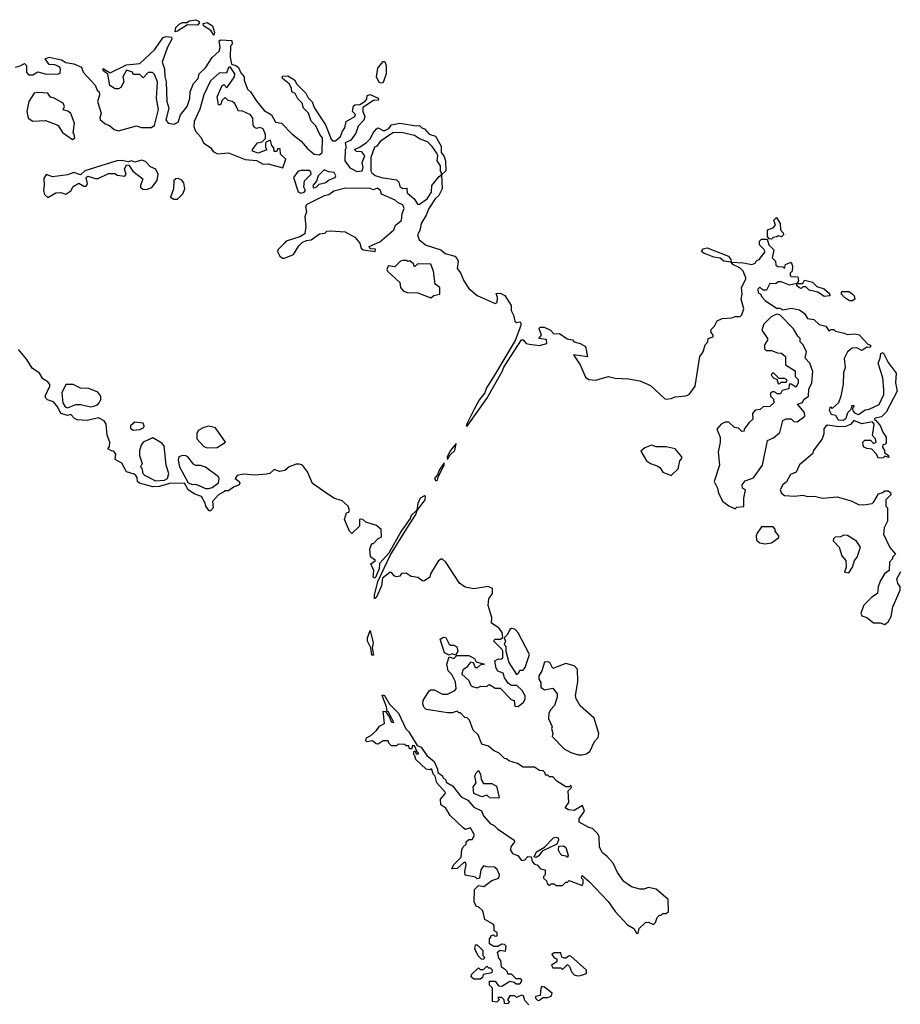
# Model space of a CAD drawing. Extents: x 2240384 to 2404287, y 351326 to 526670.
# Tile 71 of 256: x 2337835 to 2343188, y 406588 to 412573. Entities that reach past the tile are written whole.
import ezdxf

# ---------------------------------------------------------------- set-up
doc = ezdxf.new("R2010")
doc.units = 0

msp = doc.modelspace()

# ---------------------------------------------------------------- linework, layer by layer
at = {"layer": '0CON20XD'}
for points in [[(2338780, 412500), (2338783.8, 412525), (2338805, 412546), (2338825, 412556), (2338853.3, 412556.7), (2338865, 412565.8), (2338905, 412573.3), (2338922.5, 412565), (2338927.5, 412555), (2338915, 412540), (2338855, 412542.5), (2338795, 412503.3), (2338780, 412500)], [(2339015, 412480), (2338997.5, 412507.5), (2338952.5, 412535), (2338950.7, 412549.3), (2338975, 412556), (2339007.5, 412535), (2339020, 412495), (2339015, 412480)], [(2337810, 412285), (2337838, 412292), (2337865, 412307.5), (2337876.7, 412295), (2337876.7, 412255), (2337888.3, 412238.3), (2337915, 412238.8), (2337945, 412256.7), (2337990, 412245), (2338065, 412241.2), (2338081.7, 412248.3), (2338083, 412273), (2338075.9, 412285.9), (2338049.3, 412299.3), (2338015, 412301.2), (2337990, 412335), (2338014.2, 412345.8), (2338089.5, 412329.5), (2338115, 412314), (2338165, 412304.2), (2338210, 412285), (2338221.2, 412255), (2338293.8, 412175), (2338305.9, 412145.9), (2338317.5, 412135), (2338320, 412115), (2338308.8, 412075), (2338330, 412005), (2338322.3, 411977.7), (2338325, 411967.5), (2338355, 411940), (2338380.7, 411930.7), (2338410, 411905), (2338435, 411898.6), (2338545, 411928.8), (2338575, 411918.8), (2338635, 411918), (2338655, 411930), (2338678.3, 412028.3), (2338667.5, 412095), (2338672.5, 412195), (2338655, 412240), (2338641.7, 412251.7), (2338615, 412252.5), (2338585, 412220), (2338565, 412240), (2338525, 412240), (2338520, 412255), (2338485, 412267.5), (2338462.5, 412225), (2338467.5, 412195), (2338448.8, 412161.2), (2338435, 412152.5), (2338415, 412152.5), (2338383, 412173), (2338371.7, 412241.7), (2338349.3, 412259.3), (2338342.5, 412265), (2338343.3, 412276.7), (2338385, 412250), (2338485, 412298.8), (2338565, 412307.5), (2338655, 412390), (2338706.7, 412465), (2338725, 412472), (2338758, 412468), (2338758.8, 412455), (2338734.2, 412405.8), (2338702, 412315), (2338714.3, 412275), (2338717.1, 412227.1), (2338726.2, 412195), (2338729.2, 412075), (2338741.4, 412035), (2338724, 411965), (2338737.5, 411945), (2338775, 411938), (2338798.8, 411951.2), (2338813.3, 411995), (2338854, 412045), (2338869.2, 412095), (2338870.8, 412135), (2338891.2, 412185), (2338920, 412215), (2338926.7, 412245), (2338965, 412280), (2339005, 412342.5), (2339047, 412383), (2339054, 412405), (2339047.5, 412445), (2339055, 412450), (2339125, 412446.2), (2339125.8, 412425), (2339116, 412414), (2339113.8, 412345), (2339123, 412303), (2339153.6, 412293.6), (2339165, 412282.5), (2339180, 412250), (2339200, 412225), (2339200, 412205), (2339220, 412150), (2339238.8, 412135), (2339276.7, 412075), (2339321.7, 412021.7), (2339366.7, 411995), (2339390.8, 411950.8), (2339427.5, 411945), (2339490, 411880), (2339545.7, 411835.7), (2339581.7, 411791.7), (2339625, 411756.7), (2339657.7, 411752.3), (2339673.3, 411765), (2339676.7, 411855), (2339658.8, 411875), (2339635, 411927.5), (2339606.4, 411956.4), (2339590, 412005), (2339561.2, 412035), (2339552.5, 412065), (2339525, 412092.5), (2339510, 412125), (2339490, 412135), (2339487, 412157), (2339473, 412183), (2339432.5, 412215), (2339430, 412225), (2339435, 412230), (2339465, 412232.5), (2339505, 412207.5), (2339520.7, 412180.7), (2339575, 412127.5), (2339587.7, 412097.7), (2339613.6, 412073.6), (2339627.5, 412035), (2339693.8, 411935), (2339727.5, 411847.5), (2339737, 411837), (2339755, 411836.7), (2339785, 411862.5), (2339797.5, 411895), (2339812.5, 411915), (2339820, 411955), (2339872.5, 411985), (2339877, 411997), (2339857.5, 412015), (2339865, 412050), (2339875, 412056.7), (2339901.7, 412058.3), (2339935, 412077.5), (2339945, 412090), (2339947.5, 412112.5), (2339965, 412118), (2340015, 412096), (2340016.7, 412085), (2339985, 412082.9), (2339920.7, 412039.3), (2339920, 412015), (2339932.5, 411985), (2339927.9, 411962.1), (2339893, 411927), (2339877.5, 411882.5), (2339848.6, 411841.4), (2339813.8, 411825), (2339820, 411795), (2339813, 411783), (2339812.5, 411715), (2339842.3, 411672.3), (2339885, 411650), (2339917.5, 411655), (2339922.5, 411675), (2339916.7, 411705), (2339932.5, 411745), (2339915, 411770), (2339883, 411773), (2339870, 411785), (2339905, 411800), (2339943.3, 411826.7), (2339968.3, 411851.7), (2339983.3, 411885), (2340005, 411910), (2340015, 411916.7), (2340045, 411898.8), (2340055, 411898.8), (2340078, 411912), (2340095, 411933.3), (2340145, 411943.8), (2340245, 411927.5), (2340265, 411930), (2340280, 411915), (2340295, 411910), (2340325, 411877.5), (2340362.5, 411865), (2340396.7, 411805), (2340397.5, 411765), (2340412.5, 411745), (2340423.3, 411715), (2340426.4, 411653.6), (2340400, 411630), (2340403.3, 411545), (2340383.3, 411505), (2340360, 411485), (2340321.2, 411425), (2340306.7, 411385), (2340276.2, 411335), (2340267.3, 411292.7), (2340253.8, 411265), (2340264.4, 411234.4), (2340305, 411203.3), (2340395, 411173.3), (2340421.7, 411151.7), (2340480, 411135), (2340495, 411120), (2340500, 411105), (2340495, 411060), (2340513.8, 411035), (2340534, 410985), (2340565, 410940), (2340615, 410896.2), (2340725, 410847.5), (2340737.5, 410855), (2340740, 410885), (2340731.7, 410908.3), (2340755, 410910), (2340785, 410897.5), (2340822.5, 410835), (2340822.5, 410805), (2340837.1, 410777.1), (2340845, 410740), (2340855, 410732), (2340875, 410736.2), (2340881.2, 410731.2), (2340882, 410715), (2340846.6, 410623.4), (2340715, 410402), (2340673.6, 410335), (2340662.2, 410305), (2340631.1, 410265), (2340598, 410205), (2340555, 410120), (2340550, 410105), (2340555, 410102.5), (2340675, 410271.2), (2340768.9, 410435), (2340778.3, 410461.7), (2340885, 410626.7), (2340895, 410627.5), (2340914.6, 410604.6), (2340935, 410600), (2340995, 410593.3), (2341040, 410605), (2341038.3, 410628.3), (2340990, 410635), (2341007.5, 410655), (2340992.5, 410695), (2340997.5, 410705), (2341022.5, 410705), (2341062.5, 410685), (2341083, 410663), (2341117.5, 410665), (2341163.3, 410633.3), (2341195, 410626.2), (2341206, 410616), (2341242.5, 410605), (2341275, 410586), (2341286.7, 410523.3), (2341231.7, 410531.7), (2341202.5, 410535), (2341243.1, 410475), (2341275, 410400), (2341295, 410386.2), (2341335, 410381.2), (2341415, 410404.4), (2341455, 410394.3), (2341535, 410390), (2341605, 410378), (2341670.5, 410350.5), (2341755, 410270), (2341765, 410266.7), (2341795, 410270), (2341819.3, 410280.7), (2341885, 410285.8), (2341904.4, 410295.6), (2341941.2, 410345), (2341970, 410525), (2341990, 410555), (2342003, 410597), (2342017.5, 410615), (2342020, 410635), (2342050, 410645), (2342050, 410655), (2342036.7, 410675), (2342039.3, 410690.7), (2342058.8, 410711.2), (2342075, 410742.5), (2342105, 410757.5), (2342165, 410760), (2342185, 410770), (2342215, 410770), (2342225, 410780), (2342237.5, 410815), (2342220, 410875), (2342227.5, 410905), (2342222.5, 410945), (2342250, 410995), (2342250, 411005), (2342232.5, 411045), (2342212.5, 411065), (2342170, 411085), (2342160, 411100), (2342115, 411106.2), (2342092.9, 411122.9), (2342055, 411128.8), (2342015, 411146)], [(2339435, 411673.3), (2339452.5, 411725), (2339420, 411755), (2339418.3, 411788.3), (2339405, 411790), (2339398.3, 411771.7), (2339381.7, 411771.7), (2339380, 411795), (2339368.3, 411808.3), (2339360, 411840), (2339331.7, 411828.3), (2339328.3, 411821.7), (2339328.3, 411798.3), (2339338.3, 411781.7), (2339285, 411762.5), (2339250, 411775), (2339250, 411785), (2339280, 411825), (2339308.3, 411831.7), (2339328.3, 411851.7), (2339330, 411875), (2339315, 411910), (2339295, 411917.5), (2339275, 411912.5), (2339260.7, 411920.7), (2339253.3, 411935), (2339252.5, 411975), (2339237.5, 411995), (2339185, 412020), (2339165, 412017.5), (2339143, 412063), (2339127, 412077), (2339101.7, 412081.7), (2339085, 412100), (2339065.9, 412084.1), (2339056, 412055), (2339044.2, 412055), (2339036.2, 412105), (2339065, 412172.5), (2339075, 412180), (2339095, 412160), (2339141.2, 412225), (2339142, 412245), (2339115, 412287.5), (2339105, 412282.5), (2339091.4, 412248.6), (2339049.3, 412250.7), (2338995, 412202.5), (2338954.2, 412115.8), (2338930.5, 412029.5), (2338896, 411955), (2338894.2, 411925), (2338904.2, 411895), (2338935, 411862), (2338955, 411822.5), (2338995, 411795.8), (2339011.9, 411771.9), (2339037, 411757), (2339105, 411763.8), (2339205, 411723.8), (2339275, 411717.5), (2339314.3, 411694.3), (2339345, 411698), (2339435, 411673.3)], [(2340035, 412187.5), (2340020.7, 412190.7), (2340003.3, 412225), (2340011.7, 412278.3), (2340045, 412320), (2340055, 412320), (2340062.5, 412295), (2340062.5, 412245), (2340045, 412192.5), (2340035, 412187.5)], [(2338155, 411844.2), (2338170, 411855), (2338167, 411877), (2338160, 411885), (2338168.8, 411945), (2338145, 412003.3), (2338127, 412017), (2338100, 412025), (2338107.5, 412045), (2338100, 412065), (2338045, 412096.7), (2338023, 412103), (2338005.8, 412125.8), (2337945, 412131.2), (2337923.2, 412126.8), (2337891.2, 412075), (2337878.6, 412015), (2337886, 411975), (2337915, 411955.8), (2337990.8, 411960.8), (2338057, 411937), (2338069.3, 411929.3), (2338095, 411887.5), (2338155, 411844.2)], [(2340255, 411450), (2340265, 411452.5), (2340312.5, 411485), (2340337.5, 411525), (2340340, 411565), (2340385, 411620), (2340400, 411630), (2340400, 411645), (2340392.5, 411655), (2340392.5, 411685), (2340373.3, 411715), (2340377.5, 411745), (2340371.7, 411761.7), (2340343, 411803), (2340315, 411830), (2340265, 411850), (2340235, 411870), (2340155, 411886.7), (2340103.6, 411886.4), (2340027, 411833), (2340005, 411802.5), (2339991.7, 411798.3), (2339970, 411735), (2339968.8, 411655), (2339975, 411642.5), (2339996.1, 411626.1), (2340035, 411613.8), (2340125, 411600), (2340140, 411585), (2340145, 411560), (2340165, 411547.5), (2340188.3, 411548.3), (2340190.7, 411520.7), (2340233.3, 411485), (2340255, 411450)], [(2338005, 411493.3), (2338055, 411520), (2338085, 411522.5), (2338115, 411512.5), (2338145, 411532.5), (2338160.7, 411559.3), (2338195, 411580), (2338225, 411561.2), (2338238.3, 411561.7), (2338246.7, 411575), (2338240, 411615), (2338248.3, 411621.7), (2338295, 411607.5), (2338311.7, 411608.3), (2338375, 411637.5), (2338415, 411637.5), (2338428.3, 411628.3), (2338475, 411622.5), (2338482.5, 411635), (2338472.5, 411665), (2338485, 411690), (2338498.3, 411688.3), (2338522.3, 411652.3), (2338582.5, 411605), (2338570, 411565), (2338570, 411555), (2338582.5, 411542.5), (2338605, 411542), (2338637.7, 411552.3), (2338670, 411595), (2338676.7, 411635), (2338662.5, 411665), (2338629.3, 411679.3), (2338600.5, 411710.5), (2338575, 411718.8), (2338535, 411707.5), (2338515, 411716.2), (2338495, 411710), (2338455, 411718), (2338425, 411716), (2338230, 411655), (2338205, 411630), (2338165, 411643.8), (2338125, 411630), (2338035, 411618.8), (2337995, 411632.5), (2337981.4, 411608.6), (2337983.9, 411566.1), (2337978.8, 411535), (2337985, 411510), (2338005, 411493.3)], [(2339545, 411519.2), (2339565, 411524), (2339572.5, 411535), (2339562, 411555), (2339567.1, 411592.9), (2339606.2, 411635), (2339605, 411647.5), (2339595, 411657.5), (2339545, 411656.2), (2339525, 411650), (2339500, 411615), (2339527, 411527), (2339545, 411519.2)], [(2339621.2, 411551.2), (2339635, 411553.3), (2339655, 411573.3), (2339695, 411583.3), (2339711.7, 411598.3), (2339752.5, 411615), (2339756.7, 411625), (2339747.5, 411645), (2339715, 411647.5), (2339685, 411660), (2339650, 411625), (2339638.8, 411591.2), (2339616.7, 411565), (2339621.2, 411551.2)], [(2338795, 411482.5), (2338827.5, 411515), (2338838.8, 411545), (2338832, 411582), (2338819.3, 411599.3), (2338798.8, 411608.8), (2338785, 411606.2), (2338772, 411595), (2338770, 411545), (2338752.5, 411495), (2338772.5, 411482.5), (2338795, 411482.5)], [(2339433.4, 411123.4), (2339445, 411124), (2339500, 411145), (2339531.7, 411198.3), (2339551.7, 411218.3), (2339578.3, 411231.7), (2339606.7, 411235), (2339658.3, 411271.7), (2339690, 411275), (2339703, 411287), (2339725, 411290), (2339813.9, 411283.9), (2339871.7, 411251.7), (2339902.5, 411215), (2339911.2, 411185), (2339922.5, 411175), (2339995, 411163.3), (2339998.3, 411178.3), (2339965, 411180), (2339960, 411195), (2340025, 411222.5), (2340110, 411295), (2340120, 411325), (2340157, 411353), (2340160, 411395), (2340172.5, 411425), (2340165, 411447.5), (2340135, 411460), (2340117, 411477), (2340033.6, 411513.6), (2340027.5, 411535), (2340009.3, 411549.3), (2339985, 411540), (2339965, 411547.5), (2339815, 411548.8), (2339745, 411530), (2339715, 411508), (2339685, 411502), (2339580.3, 411449.7), (2339572.5, 411435), (2339578.6, 411405), (2339568.9, 411375), (2339574.2, 411315.8), (2339567.5, 411272.5), (2339537.5, 411252.5), (2339455, 411226), (2339444.2, 411215.8), (2339403.8, 411175), (2339401.2, 411165), (2339415.8, 411135), (2339433.4, 411123.4)], [(2342405, 411240), (2342391.7, 411241.7), (2342380, 411255), (2342380, 411295), (2342415, 411307.5), (2342430, 411325), (2342420, 411355), (2342435, 411370), (2342457.5, 411335), (2342460, 411295), (2342477, 411277), (2342477.5, 411265), (2342466.4, 411253.6), (2342445, 411260), (2342437, 411253), (2342415, 411250), (2342405, 411240)], [(2342015, 411146), (2341995, 411152), (2341980, 411165), (2341989.3, 411180.7), (2342015, 411186.7), (2342143.3, 411135), (2342158.8, 411115), (2342160, 411100), (2342235.7, 411095.7), (2342285, 411086), (2342306.1, 411093.9), (2342313.6, 411106.4), (2342330, 411115), (2342367, 411163), (2342359.3, 411179.3), (2342332.5, 411205), (2342333, 411227), (2342345, 411240), (2342378.3, 411238.3), (2342390, 411205), (2342420, 411175), (2342410, 411125), (2342430, 411105), (2342431.7, 411081.7), (2342443, 411073), (2342475, 411070), (2342485, 411060), (2342490, 411085), (2342525, 411100), (2342532.5, 411075), (2342530, 411045), (2342518.3, 411031.7), (2342518.3, 411018.3), (2342525, 411012.5), (2342565, 411010), (2342570, 410985), (2342560, 410970), (2342595, 410970), (2342605, 410990), (2342655, 410977.5), (2342681.7, 410951.7), (2342725, 410937.5), (2342758.3, 410908.3), (2342760, 410895), (2342725, 410890), (2342687, 410917), (2342635, 410930), (2342615, 410950), (2342595, 410950), (2342585, 410940), (2342575, 410942.5), (2342560, 410955), (2342560, 410970), (2342515, 410960), (2342465, 410980), (2342445, 410980), (2342431.7, 410968.3), (2342395, 410970), (2342375, 410930), (2342355, 410930), (2342335, 410947.5), (2342322.5, 410935), (2342323.6, 410913.6), (2342340, 410905), (2342345, 410890), (2342367, 410867), (2342435, 410820), (2342455, 410820), (2342475, 410810), (2342525, 410820), (2342575, 410810), (2342606.4, 410786.4), (2342625, 410757.5), (2342661.7, 410751.7), (2342695, 410720), (2342735, 410710), (2342755, 410680), (2342765, 410690), (2342785, 410690), (2342795, 410680), (2342846.7, 410666.7), (2342865, 410660), (2342913.9, 410663.9), (2342937.7, 410657.7), (2342990.7, 410600.7), (2343007.5, 410595), (2343007.5, 410585), (2343005, 410580), (2342985, 410583.3), (2342955, 410563.3), (2342925, 410578.8), (2342895, 410576.2), (2342866.7, 410555), (2342847, 410513), (2342853.6, 410456.4), (2342842.3, 410427.7), (2342841.7, 410358.3), (2342827.5, 410285), (2342812.5, 410245), (2342775, 410210), (2342767, 410217), (2342760, 410215), (2342755, 410200), (2342767.5, 410175), (2342795, 410170), (2342811.4, 410141.4), (2342840.7, 410139.3), (2342858.8, 410151.2), (2342870, 410185), (2342890, 410205), (2342895, 410230), (2342907.5, 410227.5), (2342898.3, 410211.7), (2342900, 410195), (2342911.7, 410181.7), (2342935, 410172.5), (2342975, 410202.5), (2343000, 410205), (2343060, 410235), (2343087.5, 410295), (2343087.5, 410325), (2343083, 410397), (2343053.3, 410485), (2343066.7, 410515), (2343070, 410545), (2343085, 410550), (2343115, 410490), (2343162.5, 410425), (2343160, 410365), (2343170, 410315), (2343103, 410187), (2343075, 410160), (2343035, 410150), (2343030, 410145), (2343038.3, 410138.3), (2343066.1, 410106.1), (2343082.5, 410065), (2343102.5, 410035), (2343101.7, 409998.3), (2343095, 409990), (2343081.7, 409988.3), (2343080, 409975), (2343092.5, 409955), (2343092.5, 409942.5), (2343117.5, 409925), (2343118.3, 409911.7), (2343095, 409920), (2343085, 409910), (2343055, 409907.5), (2343042.5, 409935), (2343015, 409962.5), (2342985, 409966.7), (2342967.5, 409975), (2342962.5, 409985), (2342960, 410005), (2342973, 410017), (2343007, 410017), (2343025, 409997.5), (2343042.5, 410005), (2343037.5, 410025), (2343020, 410045), (2343030, 410115), (2343018.3, 410128.3), (2342955, 410117.5), (2342905, 410137.5), (2342885, 410113.3), (2342855, 410100), (2342815, 410097.5), (2342745, 410108), (2342735, 410103.3), (2342724.2, 410085.8), (2342723.8, 410055), (2342713.8, 410025), (2342661.2, 409955), (2342653.8, 409935), (2342575, 409866.7), (2342555, 409822.5), (2342520.5, 409809.5), (2342496.1, 409763.9), (2342473.3, 409745), (2342458.8, 409715), (2342466.7, 409695), (2342485, 409680), (2342545, 409677.5), (2342595, 409683.8), (2342625, 409674), (2342667.7, 409677.7), (2342715, 409663.8), (2342803.6, 409673.6), (2342888.8, 409648.8), (2342935, 409626.7), (2342965, 409623.3), (2343017, 409633), (2343028.3, 409641.7), (2343055, 409690), (2343081.7, 409698.3), (2343095, 409710), (2343115, 409710), (2343128.3, 409698.3), (2343130, 409685), (2343100, 409655), (2343100, 409615), (2343110, 409605), (2343110, 409525), (2343091.2, 409485), (2343086.7, 409445), (2343123.9, 409363.9), (2343160, 409325), (2343140, 409305), (2343140, 409295), (2343122.5, 409275), (2343120, 409225), (2343092.5, 409205), (2343065, 409160), (2343053.3, 409125), (2343050, 409085), (2343015, 409062.5), (2342967.5, 409015), (2342947.5, 408965), (2342955, 408950), (2342985, 408940), (2343025, 408907.5), (2343065, 408906.7), (2343095, 408897.5), (2343115, 408912.5), (2343133.3, 408945), (2343142.5, 409005), (2343187.5, 409105), (2343187, 409127), (2343172.5, 409145), (2343167.5, 409175), (2343191.7, 409218.3)], [(2340335, 410883.3), (2340353, 410897), (2340390, 410905), (2340390, 410945), (2340360, 410965), (2340350, 411045), (2340335, 411087.5), (2340255, 411090), (2340235, 411070), (2340228.3, 411088.3), (2340207, 411107), (2340195, 411102.5), (2340185, 411110), (2340165, 411110), (2340150, 411105), (2340115, 411070), (2340075, 411077.5), (2340066, 411055), (2340070, 411045), (2340146.4, 410976.4), (2340150.8, 410945), (2340166.2, 410925), (2340190, 410915), (2340255, 410913.3), (2340335, 410883.3)], [(2342895, 410863.3), (2342880, 410865), (2342850, 410885), (2342830, 410905), (2342830, 410915), (2342835, 410920), (2342875, 410920), (2342896.4, 410906.4), (2342907.5, 410895), (2342912.5, 410875), (2342895, 410863.3)], [(2342185, 409600), (2342195, 409610), (2342237, 409613), (2342237.5, 409665), (2342246.7, 409715), (2342230, 409725), (2342227.5, 409745), (2342245, 409770), (2342295, 409787.5), (2342350, 409865), (2342380, 410015), (2342418.3, 410031.7), (2342456.1, 410063.9), (2342475, 410137.5), (2342493.6, 410146.4), (2342525, 410147.5), (2342541.7, 410131.7), (2342561.7, 410128.3), (2342607.5, 410162.5), (2342606.2, 410185), (2342563.3, 410236.7), (2342593, 410247), (2342602.5, 410265), (2342630, 410285), (2342633, 410327), (2342650, 410365), (2342656.7, 410435), (2342637.5, 410485), (2342610, 410515), (2342617.5, 410555), (2342597, 410597), (2342580, 410615), (2342580, 410635), (2342565, 410650), (2342540, 410695), (2342455, 410780), (2342435, 410782.5), (2342403, 410767), (2342358.3, 410721.7), (2342347.5, 410685), (2342380, 410635), (2342380, 410625), (2342363, 410597), (2342363, 410573), (2342373, 410563), (2342405, 410562.5), (2342441.7, 410548.3), (2342467, 410547), (2342490, 410525), (2342490, 410475), (2342548.3, 410438.3), (2342550, 410405), (2342567, 410387), (2342567.5, 410365), (2342555, 410340), (2342525, 410357.5), (2342511.7, 410358.3), (2342510, 410330), (2342470, 410320), (2342460.7, 410299.3), (2342438.8, 410298.8), (2342421.7, 410311.7), (2342411.7, 410311.7), (2342400, 410305), (2342400, 410285), (2342416.7, 410266.7), (2342420, 410245), (2342395, 410222.5), (2342355, 410220), (2342337, 410203), (2342305, 410200), (2342290.7, 410179.3), (2342292.5, 410145), (2342267, 410123), (2342240, 410085), (2342238.3, 410071.7), (2342225, 410070), (2342205, 410090), (2342180, 410095), (2342145, 410127.5), (2342123.6, 410126.4), (2342100, 410115), (2342072.5, 410085), (2342092.5, 410035), (2342093.3, 410005), (2342081.2, 409945), (2342088.8, 409865), (2342057.5, 409765), (2342077.5, 409725), (2342082.5, 409695), (2342110, 409645), (2342145, 409617.5), (2342185, 409600)], [(2338393, 409953), (2338370, 409965), (2338381.7, 409978.3), (2338383.3, 410005), (2338367, 410047), (2338361.2, 410115), (2338349.2, 410135), (2338315, 410152.9), (2338245, 410137.5), (2338185, 410140), (2338168.3, 410148.3), (2338145, 410173.3), (2338125, 410167.5), (2338085, 410180), (2338067.3, 410217.3), (2338039.5, 410249.5), (2338003, 410263), (2337993, 410273), (2337990, 410285), (2338017.5, 410345), (2338017.5, 410355), (2338005, 410372.5), (2337975, 410390), (2337955, 410423.8), (2337910, 410455), (2337877.7, 410507.7), (2337827.7, 410567.7)], [(2342445, 410360), (2342455, 410362.5), (2342465, 410370), (2342495, 410370), (2342500, 410385), (2342485, 410392.5), (2342452.5, 410392.5), (2342420, 410425), (2342410, 410425), (2342402.5, 410412.5), (2342420, 410395), (2342438.3, 410388.3), (2342445, 410360)], [(2338125, 410213.3), (2338176.4, 410233.6), (2338205, 410233.8), (2338265, 410220), (2338285, 410222.9), (2338307.8, 410232.2), (2338318.8, 410245), (2338328.8, 410265), (2338328.8, 410285), (2338310, 410310), (2338255, 410330.6), (2338204.3, 410334.3), (2338160, 410355), (2338115, 410356.2), (2338092, 410305), (2338096.7, 410245), (2338110.5, 410220.5), (2338125, 410213.3)], [(2338525, 410077.5), (2338565, 410082.5), (2338590, 410095), (2338592.5, 410105), (2338585, 410120), (2338535, 410125.7), (2338508.8, 410105), (2338509.3, 410089.3), (2338525, 410077.5)], [(2338975, 409970.8), (2339035, 409972.5), (2339086.7, 410005), (2339025, 410092), (2338985, 410101.9), (2338955, 410094.3), (2338920, 410075), (2338911.7, 410058.3), (2338911.2, 410025), (2338955, 409978.8), (2338975, 409970.8)], [(2338660.9, 409770.9), (2338715, 409773.8), (2338734, 409785), (2338742, 409815), (2338726, 409866), (2338712.4, 409982.4), (2338698.9, 409998.9), (2338645, 410030.8), (2338585.8, 410004.2), (2338572.9, 409987.1), (2338563.8, 409955), (2338563.8, 409925), (2338580, 409875), (2338570, 409855), (2338577, 409847), (2338583.8, 409813.8), (2338593.9, 409803.9), (2338660.9, 409770.9)], [(2340435, 409900), (2340451.2, 409928.8), (2340480, 409955), (2340487.5, 409997.5), (2340454, 409955), (2340434, 409915), (2340435, 409900)], [(2341795, 409802.5), (2341837, 409843), (2341848.3, 409891.7), (2341860, 409905), (2341860, 409915), (2341820, 409965), (2341765, 409976.7), (2341705, 409977.5), (2341675, 409986.7), (2341635, 409970), (2341610, 409950), (2341645, 409892.5), (2341670, 409875), (2341715, 409860), (2341729.3, 409849.3), (2341745, 409822.5), (2341795, 409802.5)], [(2340930, 406585), (2340905, 406610), (2340898.3, 406638.3), (2340885, 406642.5), (2340855, 406630), (2340845, 406640), (2340815, 406640), (2340800, 406615), (2340810, 406605), (2340805, 406590), (2340781.7, 406591.7), (2340780, 406615), (2340765, 406630), (2340741.7, 406628.3), (2340750, 406615), (2340735, 406600), (2340710, 406605), (2340710, 406685), (2340690, 406705), (2340691.7, 406728.3), (2340725, 406727.5), (2340745, 406700), (2340765, 406697.5), (2340815, 406727.5), (2340841.7, 406721.7), (2340853, 406713), (2340875, 406712.5), (2340886.1, 406723.9), (2340887.5, 406735), (2340881.7, 406741.7), (2340853, 406743), (2340825, 406770), (2340801.7, 406771.7), (2340800, 406785), (2340788.3, 406798.3), (2340763, 406813), (2340760, 406855), (2340748.3, 406868.3), (2340740, 406905), (2340755, 406917.5), (2340788.3, 406911.7), (2340791.7, 406941.7), (2340781.7, 406951.7), (2340765, 406952.5), (2340741.7, 406938.3), (2340718.3, 406938.3), (2340690, 406955), (2340690, 406985), (2340700, 406995), (2340700, 407005), (2340715, 407010), (2340722.5, 407002.5), (2340737, 407003), (2340737.5, 407025), (2340720, 407035), (2340720, 407065), (2340712.5, 407075), (2340663.6, 407103.6), (2340650, 407155), (2340625, 407180), (2340611.7, 407181.7), (2340598.3, 407208.3), (2340600, 407285), (2340625, 407310), (2340657, 407303), (2340705, 407340), (2340747.5, 407355), (2340752.5, 407375), (2340737, 407407), (2340721.7, 407421.7), (2340675, 407422.5), (2340655, 407430), (2340637.5, 407405), (2340630, 407355), (2340615, 407350), (2340605, 407360), (2340543.3, 407373.3), (2340540, 407395), (2340550, 407435), (2340545, 407450), (2340535, 407450), (2340495, 407412.5), (2340461.7, 407411.7), (2340473.3, 407436.7), (2340518.3, 407481.7), (2340523, 407527), (2340530, 407545), (2340548.3, 407561.7), (2340550, 407575), (2340565, 407590), (2340585, 407590), (2340600, 407615), (2340575, 407660), (2340545, 407650), (2340530.7, 407660.7), (2340452.5, 407735), (2340425, 407780), (2340395, 407800), (2340392.5, 407835), (2340420, 407865), (2340422.5, 407875), (2340370, 407935), (2340360, 407975), (2340350, 407985), (2340340, 408015), (2340335, 408020), (2340327.5, 408012.5), (2340305, 408016.7), (2340242.5, 408075), (2340237.5, 408097.5), (2340230, 408105), (2340230, 408125), (2340238.3, 408128.3), (2340245, 408110), (2340260, 408110), (2340260, 408115), (2340251.7, 408121.7), (2340235, 408160), (2340220, 408160), (2340218.3, 408141.7), (2340205, 408140), (2340200, 408160), (2340185, 408160), (2340175, 408167.5), (2340135, 408170), (2340125, 408160), (2340095, 408160), (2340080, 408175), (2340075, 408190), (2340045, 408190), (2340015, 408170), (2340001.7, 408171.7), (2339979.3, 408189.3), (2339945, 408182.5), (2339940, 408190), (2339942.3, 408207.7), (2339968.6, 408221.4), (2340005, 408252.5), (2340021.7, 408278.3), (2340053.3, 408295), (2340045, 408370), (2340058.3, 408368.3), (2340082.5, 408332.5), (2340092.5, 408305), (2340110, 408300), (2340076.7, 408365), (2340068.3, 408368.3), (2340065.8, 408395.8), (2340037.5, 408465), (2340040.7, 408469.3), (2340052.5, 408465), (2340083, 408413), (2340137.5, 408357.5), (2340182.9, 408262.9), (2340200, 408245), (2340250.7, 408160.7), (2340275, 408150), (2340310, 408100), (2340355, 408063.8), (2340375, 408017.5), (2340377.5, 407997.5), (2340405, 407976.7), (2340407, 407967), (2340425, 407950), (2340427.5, 407937.5), (2340466.9, 407915), (2340519.5, 407849.5), (2340559.3, 407829.3), (2340595, 407786.7), (2340643, 407763), (2340653.9, 407733.9), (2340695, 407687.5), (2340720, 407675), (2340740, 407655), (2340840, 407585), (2340842.5, 407575), (2340820, 407545), (2340819.2, 407525), (2340831.2, 407505), (2340862.3, 407492.3), (2340885, 407462.5), (2340905, 407466.7), (2340925, 407486.2), (2340943.3, 407483.3), (2340950, 407455), (2340965, 407440), (2340980, 407435), (2341001.7, 407411.7), (2341030, 407405), (2341030, 407375), (2341020, 407365), (2341020, 407355), (2341038.3, 407338.3), (2341041.7, 407321.7), (2341055, 407310), (2341065, 407320), (2341085, 407320), (2341095, 407310), (2341135, 407310), (2341155, 407330), (2341165, 407330), (2341175, 407340), (2341255, 407310), (2341260, 407325), (2341260, 407345), (2341250, 407355), (2341255, 407370), (2341297.5, 407335), (2341413, 407213), (2341455, 407152.5), (2341530.7, 407070.7), (2341568.3, 407048.3), (2341585, 407020), (2341595, 407020), (2341601.7, 407048.3), (2341640, 407085), (2341657, 407087), (2341687, 407073), (2341700, 407085), (2341710, 407115), (2341725, 407130), (2341735, 407130), (2341745, 407140), (2341765, 407140), (2341778.3, 407151.7), (2341777.5, 407225), (2341705, 407286.7), (2341655, 407297.5), (2341631.7, 407288.3), (2341605, 407287.5), (2341555, 407302.5), (2341507.5, 407335), (2341469.3, 407389.3), (2341442.5, 407445), (2341406.4, 407486.4), (2341375, 407510), (2341360, 407545), (2341357.5, 407605), (2341350, 407625), (2341317, 407657), (2341295, 407662.5), (2341236, 407696), (2341235.8, 407715), (2341268.3, 407761.7), (2341256.7, 407796.7), (2341205, 407766.7), (2341170.7, 407770.7), (2341151.7, 407781.7), (2341172.5, 407815), (2341170, 407885), (2341190, 407905), (2341188.3, 407918.3), (2341175, 407910), (2341155, 407910), (2341100, 407945), (2341075, 407970), (2341055, 407970), (2341045, 407980), (2341031.7, 407981.7), (2341030, 407995), (2341017, 408007), (2340995, 408010), (2340965, 408030), (2340895, 408030), (2340861.7, 408051.7), (2340808.3, 408068.3), (2340795, 408080), (2340781.7, 408081.7), (2340750, 408115), (2340715, 408130), (2340685, 408157.5), (2340645, 408170), (2340622.5, 408225), (2340592.5, 408255), (2340570, 408315), (2340555, 408330), (2340541.7, 408331.7), (2340515, 408360), (2340505, 408360), (2340495, 408370), (2340465, 408360), (2340435, 408360), (2340335, 408376.7), (2340305, 408380), (2340291.2, 408395), (2340285.7, 408415), (2340288, 408435), (2340325, 408493.3), (2340335, 408500), (2340355, 408498.8), (2340405, 408472.5), (2340435, 408472.5), (2340480, 408495), (2340487.5, 408505), (2340485, 408547.5), (2340462.3, 408592.3), (2340440, 408615), (2340431.2, 408655), (2340445, 408700), (2340475, 408690), (2340491.7, 408708.3), (2340565, 408707.5), (2340599.3, 408689.3), (2340610, 408670), (2340660, 408655), (2340635, 408650), (2340615, 408633.3), (2340605, 408632.5), (2340593, 408663), (2340575, 408666.7), (2340551.2, 408635), (2340529.3, 408620.7), (2340522.5, 408595), (2340566.2, 408556.2), (2340575, 408530), (2340585, 408520), (2340615, 408512.5), (2340638.3, 408521.7), (2340675, 408520), (2340685, 408530), (2340695, 408530), (2340725, 408510), (2340755, 408510), (2340821.7, 408441.7), (2340840, 408435), (2340845, 408400), (2340865, 408397.5), (2340897.5, 408425), (2340907, 408443), (2340907, 408463), (2340890, 408495), (2340857.5, 408525), (2340825, 408526.7), (2340807, 408537), (2340783, 408573), (2340775, 408600), (2340742.4, 408612.4), (2340731.7, 408631.7), (2340722.5, 408675), (2340745, 408687.5), (2340760, 408685), (2340772.5, 408695), (2340772.5, 408735), (2340766.7, 408746.7), (2340717.5, 408795), (2340723.3, 408806.7), (2340755, 408806.7), (2340771.7, 408818.3), (2340768.8, 408848.8), (2340750, 408875), (2340702.5, 408905), (2340705, 408940), (2340682.8, 409012.8), (2340687.7, 409052.3), (2340708.6, 409085), (2340708.8, 409115), (2340683.2, 409126.8), (2340595, 409113.3), (2340543, 409123), (2340508.3, 409148.3), (2340425, 409276.2), (2340405, 409293.3), (2340395, 409293.3), (2340378.3, 409281.7), (2340333.3, 409205), (2340327.5, 409185), (2340295, 409162.5), (2340285, 409160), (2340255, 409183.3), (2340215, 409187.5), (2340185, 409209.4), (2340155, 409206), (2340145, 409190), (2340125, 409186.7), (2340112.3, 409192.3), (2340095, 409213.3), (2340085, 409213.3), (2340041.2, 409178.8), (2340035, 409132.5), (2340005, 409062.5), (2339992.5, 409052.5), (2339991.2, 409075), (2340011.2, 409158.8), (2340090, 409320), (2340188.8, 409481.2), (2340243.8, 409565), (2340250.7, 409589.3), (2340299.2, 409655), (2340301.2, 409675), (2340295, 409678.6), (2340270, 409665), (2340255, 409632.5), (2340248.3, 409591.7), (2340215, 409560), (2340209.4, 409540.6), (2340154.2, 409465), (2340078.8, 409331.2), (2340021.7, 409268.3), (2340021.2, 409235), (2339995, 409177.5), (2339984, 409185), (2339988.8, 409225), (2339970, 409265), (2339997.5, 409285), (2339968.3, 409308.3), (2339962.5, 409355), (2339975, 409390), (2339985, 409390), (2340011.7, 409418.3), (2340035, 409430), (2340032, 409475), (2340005, 409498.1), (2339938.3, 409518.3), (2339920, 409535), (2339905, 409537.5), (2339900, 409535), (2339900, 409495), (2339855, 409450), (2339840, 409465), (2339810, 409535), (2339822.5, 409575), (2339835, 409580), (2339839.3, 409590.7), (2339832, 409615), (2339795, 409648.5), (2339745, 409665.6), (2339687.5, 409702.5), (2339614.5, 409754.5), (2339584.2, 409825), (2339553.3, 409865), (2339535, 409872.2), (2339515, 409871.5), (2339472.5, 409855), (2339447.3, 409832.7), (2339415, 409825.8), (2339381.1, 409838.9), (2339355.8, 409815), (2339335, 409809.6), (2339265.4, 409805.4), (2339195, 409810.9), (2339157.4, 409802.6), (2339145.6, 409785), (2339169.4, 409765), (2339174.2, 409755), (2339170, 409745), (2339135, 409730.8), (2339105, 409710), (2339080, 409710), (2339080, 409705), (2339044.3, 409685.7), (2339007.5, 409645), (2339011.2, 409605), (2338995, 409586.7), (2338987, 409587), (2338967.5, 409615), (2338963.3, 409635), (2338940, 409675), (2338899.7, 409689.7), (2338860, 409715), (2338835.9, 409755.9), (2338745.6, 409754.4), (2338685, 409736.2), (2338645, 409734), (2338563.3, 409755), (2338552, 409765), (2338549.7, 409789.7), (2338541.8, 409801.8), (2338531.1, 409811.1), (2338484, 409825), (2338455, 409877.5), (2338415, 409900), (2338420, 409935), (2338405, 409950), (2338393, 409953)], [(2338985, 409723.8), (2339005, 409728.8), (2339042.5, 409757.5), (2339047.5, 409782.5), (2339043.8, 409795), (2338965, 409853.3), (2338935, 409862.5), (2338905, 409863.3), (2338891.2, 409871.2), (2338856.2, 409915), (2338845, 409921.2), (2338825, 409923.8), (2338803.3, 409915), (2338798.8, 409895), (2338805.9, 409855.9), (2338858.3, 409758.3), (2338885, 409748), (2338905, 409750), (2338965, 409724), (2338985, 409723.8)], [(2340365, 409770.8), (2340375, 409774), (2340380.7, 409799.3), (2340416, 409865), (2340415, 409880), (2340384, 409835), (2340374, 409806), (2340356.2, 409785), (2340365, 409770.8)], [(2342365, 409387.5), (2342405, 409393.8), (2342450, 409425), (2342450, 409435), (2342427.5, 409465), (2342427, 409477), (2342415, 409490), (2342345, 409490), (2342318.3, 409451.7), (2342312.5, 409435), (2342315, 409410), (2342335, 409392.5), (2342365, 409387.5)], [(2342875, 409210), (2342897.5, 409245), (2342910, 409285), (2342926.7, 409305), (2342946.4, 409366.4), (2342923, 409403), (2342867, 409437), (2342845, 409440), (2342825, 409430), (2342793, 409427), (2342781.7, 409418.3), (2342780, 409405), (2342817, 409367), (2342832.5, 409315), (2342857.5, 409285), (2342860, 409245), (2342850, 409215), (2342875, 409210)], [(2339985, 408710), (2339975, 408710), (2339970, 408755), (2339950, 408795), (2339950, 408815), (2339965, 408860), (2339983.3, 408785), (2339976.7, 408755), (2339985, 408710)], [(2340485, 408710), (2340465, 408717.5), (2340445, 408710), (2340417.5, 408725), (2340391.7, 408808.3), (2340410.7, 408819.3), (2340425, 408816.7), (2340446.1, 408776.1), (2340455, 408770), (2340475, 408771.2), (2340491.7, 408761.7), (2340498.8, 408735), (2340485, 408710)], [(2340855, 408592.5), (2340870, 408605), (2340875, 408620), (2340895, 408620), (2340907.5, 408635), (2340933.3, 408715), (2340865, 408846.7), (2340845, 408867.5), (2340825, 408872.5), (2340813.6, 408866.4), (2340800, 408835), (2340780, 408815), (2340787.5, 408795), (2340780, 408775), (2340790, 408765), (2340790, 408735), (2340807.5, 408665), (2340855, 408592.5)], [(2341255, 408104.2), (2341279.1, 408110.9), (2341300, 408125), (2341329.2, 408185), (2341351.2, 408208.8), (2341355.4, 408235), (2341327.6, 408327.6), (2341241.9, 408401.9), (2341217.5, 408445), (2341214.3, 408465), (2341227.6, 408547.6), (2341225.8, 408625), (2341206.2, 408645), (2341155, 408660), (2341075, 408630), (2341057.5, 408665), (2341045, 408670), (2341025, 408666.7), (2341010, 408615), (2340990, 408585), (2340990, 408565), (2341002.5, 408545), (2341003.3, 408515), (2341025, 408500), (2341075, 408510), (2341103.3, 408475), (2341103.3, 408455), (2341086.2, 408405), (2341061.2, 408378.8), (2341052, 408355), (2341050, 408325), (2341072.5, 408275), (2341067.5, 408265), (2341076.2, 408235), (2341072.5, 408215), (2341145, 408140), (2341185, 408118.8), (2341230, 408105), (2341255, 408104.2)], [(2340745, 407840), (2340693, 407843), (2340675, 407860), (2340645, 407850), (2340595, 407870), (2340590.7, 407909.3), (2340610, 407935), (2340602.5, 407975), (2340610, 407995), (2340625, 408010), (2340637, 407987), (2340640, 407955), (2340655, 407930), (2340705, 407930), (2340733, 407913), (2340750, 407845), (2340745, 407840)], [(2340975, 407480), (2340962.5, 407485), (2340976.2, 407515), (2341026.2, 407543.8), (2341080, 407600), (2341095, 407604.2), (2341109.2, 407599.2), (2341111.2, 407585), (2341099.3, 407560.7), (2341010.5, 407519.5), (2340990, 407490), (2340975, 407480)], [(2341165, 407480), (2341157.5, 407487.5), (2341133, 407493), (2341120, 407505), (2341110, 407525), (2341111.7, 407548.3), (2341141.7, 407551.7), (2341155, 407540), (2341170, 407495), (2341165, 407480)], [(2340655, 406860), (2340642.5, 406862.5), (2340621.7, 406881.7), (2340602.5, 406925), (2340605, 406950), (2340615, 406950), (2340650, 406915), (2340650, 406885), (2340660, 406875), (2340655, 406860)], [(2341225, 406760), (2341245, 406763.8), (2341280, 406775), (2341280, 406795), (2341185, 406880), (2341175, 406882.5), (2341155, 406867.5), (2341145, 406867.5), (2341130, 406875), (2341125, 406900), (2341085, 406900), (2341070, 406890), (2341085, 406870), (2341100, 406865), (2341100, 406845), (2341067.5, 406825), (2341075, 406810), (2341125, 406810), (2341135, 406800), (2341165, 406830), (2341178.3, 406818.3), (2341190, 406785), (2341205, 406766.2), (2341225, 406760)], [(2340635, 406740), (2340595, 406740), (2340580, 406755), (2340581.7, 406768.3), (2340625, 406810), (2340635, 406800), (2340655, 406800), (2340675, 406820), (2340685, 406810), (2340695, 406810), (2340707, 406797), (2340705, 406780), (2340651.7, 406768.3), (2340648.3, 406751.7), (2340635, 406740)], [(2340985, 406610), (2340995, 406612.5), (2341015, 406630), (2341045, 406630), (2341065, 406637.5), (2341072.5, 406655), (2341025, 406692.5), (2341010, 406695), (2341003.3, 406685), (2340998.3, 406641.7), (2340970, 406635), (2340970, 406625), (2340985, 406610)]]:
    msp.add_lwpolyline(points, dxfattribs=at)

doc.saveas('drawing.dxf')
